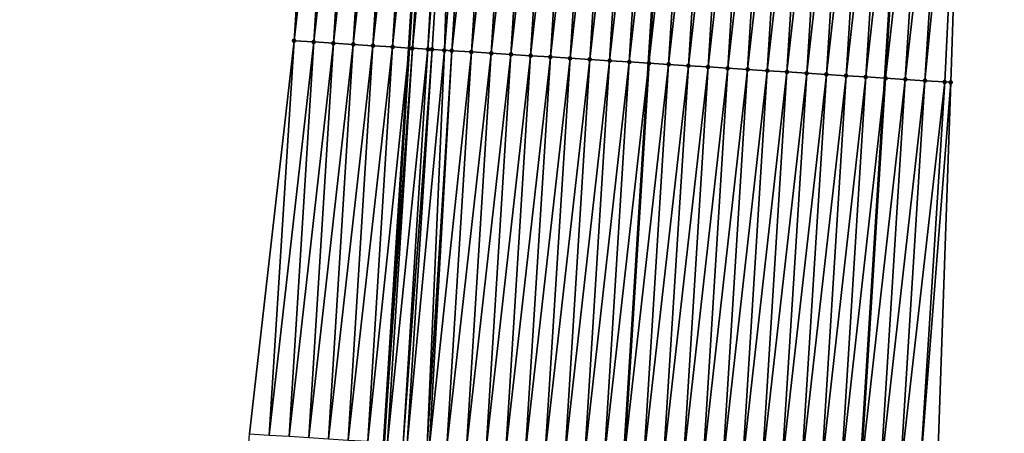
# Model space of a CAD drawing. Header units: feet. Extents: x 2017353 to 2024169, y 808050 to 818690.
# Tile 98 of 256: x 2023559 to 2023609, y 811780 to 811801. Entities that reach past the tile are written whole.
import ezdxf

# ---------------------------------------------------------------- set-up
doc = ezdxf.new("R2010")
doc.units = ezdxf.units.FT
doc.header["$MEASUREMENT"] = 0
for name, color, linetype, lineweight in [('EP_Travel Lane', 172, 'Continuous', 53), ('SB-Road Shots', 141, 'Continuous', 100), ('SB-Road X-Section', 40, 'Continuous', 13), ('STRIPING', 60, 'Continuous', 53)]:
    doc.layers.add(name, color=color, linetype=linetype, lineweight=lineweight)
doc.layers.add('I-77-MM15-17_SB-Surface-BORDER', color=7, linetype='Continuous')
doc.layers.add('I-77-MM15-17_SB-Surface-TIN', color=7, linetype='Continuous')

msp = doc.modelspace()

# ---------------------------------------------------------------- linework, layer by layer
at = {"layer": 'EP_Travel Lane'}
for points in [[(2023562.377496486, 811560.3239813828, 328.0193089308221), (2023563.794830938, 811580.2675545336, 328.5182442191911), (2023565.212156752, 811600.2110061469, 329.0227617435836), (2023566.629507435, 811620.1548077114, 329.5112080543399), (2023568.046923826, 811640.0995338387, 329.9572107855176), (2023569.46444535, 811660.0457393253, 330.3352966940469), (2023570.88201452, 811679.9926152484, 330.6826031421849), (2023572.299606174, 811699.9398075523, 331.0153846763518), (2023573.717202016, 811719.8870587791, 331.3454559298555), (2023575.021061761, 811739.7389970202, 331.6874574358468), (2023576.274199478, 811759.6968938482, 332.0226717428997), (2023577.527360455, 811779.655161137, 332.3344036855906), (2023578.780511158, 811799.6132648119, 332.6564970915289), (2023580.033665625, 811819.5714284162, 332.9748043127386), (2023581.286849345, 811839.5300579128, 333.2635521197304), (2023582.540058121, 811859.4890864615, 333.5270044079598)], [(2023587.883992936, 811578.544735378, 329.0270137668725), (2023589.301378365, 811598.4890258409, 329.4930151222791), (2023590.718705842, 811618.4325008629, 329.9964579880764), (2023592.136084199, 811638.3766918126, 330.4670303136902), (2023593.553544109, 811658.3220303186, 330.8849189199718), (2023594.971077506, 811678.2684028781, 331.2553345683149), (2023596.388638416, 811698.2151625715, 331.6079770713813), (2023597.806155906, 811718.1613112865, 331.9886744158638), (2023599.122966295, 811738.2145639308, 332.3997315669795), (2023600.375754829, 811758.1715792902, 332.7920178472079), (2023601.628551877, 811778.1287302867, 333.1756918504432), (2023602.881366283, 811798.0861577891, 333.5418450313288), (2023604.134184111, 811818.0436398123, 333.9045266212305), (2023605.387032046, 811838.0016014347, 334.2368079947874), (2023606.63990318, 811857.9599326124, 334.5456429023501)]]:
    msp.add_polyline3d(points, dxfattribs=at)
at = {"layer": 'I-77-MM15-17_SB-Surface-BORDER', "color": 3, "linetype": 'Continuous', "lineweight": -3}
for points in [[(2023559.070576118, 811560.5617548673, 327.8915580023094), (2023560.933286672, 811580.4731943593, 328.4127381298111), (2023559.849592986, 811600.596060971, 328.8394939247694), (2023561.809239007, 811620.5014300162, 329.3233320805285), (2023561.895866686, 811640.5421001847, 329.7061415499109), (2023562.648093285, 811660.537178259, 330.0111711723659), (2023564.066304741, 811680.4837550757, 330.3700557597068), (2023565.483661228, 811700.4307697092, 330.7117163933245), (2023566.900969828, 811720.3771104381, 331.0843075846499), (2023568.200542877, 811740.1714655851, 331.4180361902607), (2023569.453551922, 811760.1296739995, 331.7340766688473), (2023570.706577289, 811780.0881423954, 332.033647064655), (2023572.957573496, 811799.9829299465, 332.3980428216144), (2023574.210612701, 811819.9416187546, 332.6836349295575), (2023576.461632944, 811839.836789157, 333.0237523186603), (2023577.714692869, 811859.7958079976, 333.2884096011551)], [(2023608.908797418, 811857.8165417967, 334.6053937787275), (2023607.886737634, 811837.8437319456, 334.2957989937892), (2023606.85559507, 811817.8717074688, 333.972601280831), (2023606.200480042, 811797.8765649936, 333.6184926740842), (2023605.513771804, 811777.8836316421, 333.2501123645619), (2023603.970333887, 811757.9449947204, 332.8495645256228), (2023603.130766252, 811737.9624496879, 332.4311883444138), (2023601.811508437, 811717.876169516, 332.0132129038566), (2023600.394228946, 811697.930238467, 331.6217986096), (2023598.976853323, 811677.9829545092, 331.2925025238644), (2023597.559575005, 811658.0370399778, 330.9003367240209), (2023596.142360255, 811638.0920200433, 330.4671003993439), (2023594.725206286, 811618.1478555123, 329.9945930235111), (2023592.310642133, 811598.2756217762, 329.4737199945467), (2023590.893465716, 811578.3311413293, 329.0157191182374)]]:
    msp.add_polyline3d(points, dxfattribs=at)
at = {"layer": 'I-77-MM15-17_SB-Surface-TIN', "color": 128, "linetype": 'Continuous', "lineweight": -3}
for points in [[(2023572.957573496, 811799.9829299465, 332.3980428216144), (2023575.208604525, 811819.8782721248, 332.7272874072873), (2023574.210612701, 811819.9416187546, 332.6836349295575)], [(2023573.955572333, 811799.9196950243, 332.4346118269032), (2023575.208604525, 811819.8782721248, 332.7272874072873), (2023572.957573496, 811799.9829299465, 332.3980428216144)], [(2023573.955572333, 811799.9196950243, 332.4346118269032), (2023576.206597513, 811819.814944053, 332.7697630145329), (2023575.208604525, 811819.8782721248, 332.7272874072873)], [(2023574.953574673, 811799.8565158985, 332.4676424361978), (2023576.206597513, 811819.814944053, 332.7697630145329), (2023573.955572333, 811799.9196950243, 332.4346118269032)], [(2023574.953574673, 811799.8565158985, 332.4676424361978), (2023577.204585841, 811819.7515417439, 332.8169464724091), (2023576.206597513, 811819.814944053, 332.7697630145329)], [(2023574.953574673, 811799.8565158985, 332.4676424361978), (2023575.951570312, 811799.7932300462, 332.507441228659), (2023577.204585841, 811819.7515417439, 332.8169464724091)], [(2023575.951570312, 811799.7932300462, 332.507441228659), (2023578.202570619, 811819.6880828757, 332.8677166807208), (2023577.204585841, 811819.7515417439, 332.8169464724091)], [(2023575.951570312, 811799.7932300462, 332.507441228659), (2023576.949557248, 811799.7298055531, 332.5560320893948), (2023578.202570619, 811819.6880828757, 332.8677166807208)], [(2023576.949557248, 811799.7298055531, 332.5560320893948), (2023579.200549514, 811819.6245303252, 332.9244278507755), (2023578.202570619, 811819.6880828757, 332.8677166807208)], [(2023576.949557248, 811799.7298055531, 332.5560320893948), (2023577.947532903, 811799.6662013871, 332.6160171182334), (2023579.200549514, 811819.6245303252, 332.9244278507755)], [(2023577.947532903, 811799.6662013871, 332.6160171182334), (2023580.033665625, 811819.5714284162, 332.9748043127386), (2023579.200549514, 811819.6245303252, 332.9244278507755)], [(2023577.947532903, 811799.6662013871, 332.6160171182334), (2023578.780511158, 811799.6132648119, 332.6564970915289), (2023580.033665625, 811819.5714284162, 332.9748043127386)], [(2023580.198524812, 811819.560920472, 332.9847729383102), (2023580.033665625, 811819.5714284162, 332.9748043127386), (2023578.780511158, 811799.6132648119, 332.6564970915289)], [(2023578.945519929, 811799.6027783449, 332.6645159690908), (2023580.198524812, 811819.560920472, 332.9847729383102), (2023578.780511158, 811799.6132648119, 332.6564970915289)], [(2023578.945519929, 811799.6027783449, 332.6645159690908), (2023580.331455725, 811819.5524570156, 332.9922162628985), (2023580.198524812, 811819.560920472, 332.9847729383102)], [(2023578.945519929, 811799.6027783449, 332.6645159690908), (2023580.854021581, 811819.5192608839, 333.016762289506), (2023580.331455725, 811819.5524570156, 332.9922162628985)], [(2023578.945519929, 811799.6027783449, 332.6645159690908), (2023579.73387048, 811799.5525658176, 332.7099073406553), (2023580.854021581, 811819.5192608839, 333.016762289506)], [(2023579.73387048, 811799.5525658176, 332.7099073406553), (2023581.196515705, 811819.4975590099, 333.0293660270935), (2023580.854021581, 811819.5192608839, 333.016762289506)], [(2023579.73387048, 811799.5525658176, 332.7099073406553), (2023579.943499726, 811799.539240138, 332.7203181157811), (2023581.196515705, 811819.4975590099, 333.0293660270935)], [(2023579.943499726, 811799.539240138, 332.7203181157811), (2023580.571709, 811799.4993947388, 332.7459257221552), (2023581.196515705, 811819.4975590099, 333.0293660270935)], [(2023580.571709, 811799.4993947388, 332.7459257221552), (2023582.194515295, 811819.4343360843, 333.0651736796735), (2023581.196515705, 811819.4975590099, 333.0293660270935)], [(2023580.571709, 811799.4993947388, 332.7459257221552), (2023580.941496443, 811799.4759714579, 332.7590279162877), (2023582.194515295, 811819.4343360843, 333.0651736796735)], [(2023580.941496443, 811799.4759714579, 332.7590279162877), (2023583.192512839, 811819.3710805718, 333.1030478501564), (2023582.194515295, 811819.4343360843, 333.0651736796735)], [(2023580.941496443, 811799.4759714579, 332.7590279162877), (2023581.939499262, 811799.4127999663, 332.7915743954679), (2023583.192512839, 811819.3710805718, 333.1030478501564)], [(2023581.939499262, 811799.4127999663, 332.7915743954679), (2023584.190511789, 811819.3078474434, 333.1395025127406), (2023583.192512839, 811819.3710805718, 333.1030478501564)], [(2023581.939499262, 811799.4127999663, 332.7915743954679), (2023582.937500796, 811799.3496080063, 332.8254189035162), (2023584.190511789, 811819.3078474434, 333.1395025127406)], [(2023582.937500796, 811799.3496080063, 332.8254189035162), (2023585.188516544, 811819.2447067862, 333.1700929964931), (2023584.190511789, 811819.3078474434, 333.1395025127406)], [(2023582.937500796, 811799.3496080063, 332.8254189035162), (2023583.935504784, 811799.2864551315, 332.8567847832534), (2023585.188516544, 811819.2447067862, 333.1700929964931)], [(2023583.935504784, 811799.2864551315, 332.8567847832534), (2023586.18651628, 811819.1814861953, 333.2057525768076), (2023585.188516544, 811819.2447067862, 333.1700929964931)], [(2023583.935504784, 811799.2864551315, 332.8567847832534), (2023584.933508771, 811799.2233022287, 332.8881524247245), (2023586.18651628, 811819.1814861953, 333.2057525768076)], [(2023584.933508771, 811799.2233022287, 332.8881524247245), (2023587.184521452, 811819.1183521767, 333.2359220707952), (2023586.18651628, 811819.1814861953, 333.2057525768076)], [(2023584.933508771, 811799.2233022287, 332.8881524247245), (2023585.931515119, 811799.1601869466, 332.9171343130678), (2023587.184521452, 811819.1183521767, 333.2359220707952)], [(2023585.931515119, 811799.1601869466, 332.9171343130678), (2023588.182529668, 811819.0552666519, 333.2630162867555), (2023587.184521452, 811819.1183521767, 333.2359220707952)], [(2023585.931515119, 811799.1601869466, 332.9171343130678), (2023586.929519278, 811799.097036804, 332.948326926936), (2023588.182529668, 811819.0552666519, 333.2630162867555)], [(2023586.929519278, 811799.097036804, 332.948326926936), (2023589.180527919, 811818.9920223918, 333.3001768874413), (2023588.182529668, 811819.0552666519, 333.2630162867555)], [(2023586.929519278, 811799.097036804, 332.948326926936), (2023587.927523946, 811799.0338947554, 332.9790062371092), (2023589.180527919, 811818.9920223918, 333.3001768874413)], [(2023587.927523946, 811799.0338947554, 332.9790062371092), (2023590.178527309, 811818.9287962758, 333.3361868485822), (2023589.180527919, 811818.9920223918, 333.3001768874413)], [(2023587.927523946, 811799.0338947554, 332.9790062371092), (2023588.925524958, 811798.970694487, 333.0133776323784), (2023590.178527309, 811818.9287962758, 333.3361868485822)], [(2023588.925524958, 811798.970694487, 333.0133776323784), (2023591.176527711, 811818.8655862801, 333.371174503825), (2023590.178527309, 811818.9287962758, 333.3361868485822)], [(2023588.925524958, 811798.970694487, 333.0133776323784), (2023589.923522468, 811798.907438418, 333.0512876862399), (2023591.176527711, 811818.8655862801, 333.371174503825)], [(2023589.923522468, 811798.907438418, 333.0512876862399), (2023592.174537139, 811818.8025200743, 333.3970435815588), (2023591.176527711, 811818.8655862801, 333.371174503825)], [(2023589.923522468, 811798.907438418, 333.0512876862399), (2023590.921529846, 811798.8443395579, 333.0792281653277), (2023592.174537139, 811818.8025200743, 333.3970435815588)], [(2023593.172527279, 811818.7391466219, 333.4423970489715), (2023592.174537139, 811818.8025200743, 333.3970435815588), (2023590.921529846, 811798.8443395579, 333.0792281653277)], [(2023591.919527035, 811798.7810783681, 333.1174629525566), (2023593.172527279, 811818.7391466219, 333.4423970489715), (2023590.921529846, 811798.8443395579, 333.0792281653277)], [(2023591.919527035, 811798.7810783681, 333.1174629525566), (2023594.170520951, 811818.6758294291, 333.4841827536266), (2023593.172527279, 811818.7391466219, 333.4423970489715)], [(2023591.919527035, 811798.7810783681, 333.1174629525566), (2023592.917524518, 811798.7178218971, 333.1553985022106), (2023594.170520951, 811818.6758294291, 333.4841827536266)], [(2023592.917524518, 811798.7178218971, 333.1553985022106), (2023595.168512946, 811818.6124855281, 333.527662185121), (2023594.170520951, 811818.6758294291, 333.4841827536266)], [(2023592.917524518, 811798.7178218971, 333.1553985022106), (2023593.91551929, 811798.6545222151, 333.1960743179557), (2023595.168512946, 811818.6124855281, 333.527662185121)], [(2023593.91551929, 811798.6545222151, 333.1960743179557), (2023596.166509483, 811818.5492139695, 333.5665539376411), (2023595.168512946, 811818.6124855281, 333.527662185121)], [(2023593.91551929, 811798.6545222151, 333.1960743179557), (2023594.913518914, 811798.5912998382, 333.2318477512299), (2023596.166509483, 811818.5492139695, 333.5665539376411)], [(2023594.913518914, 811798.5912998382, 333.2318477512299), (2023597.164501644, 811818.4858727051, 333.6098661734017), (2023596.166509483, 811818.5492139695, 333.5665539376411)], [(2023594.913518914, 811798.5912998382, 333.2318477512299), (2023595.911514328, 811798.5280103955, 333.2718742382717), (2023597.164501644, 811818.4858727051, 333.6098661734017)], [(2023595.911514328, 811798.5280103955, 333.2718742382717), (2023598.16249386, 811818.422532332, 333.6531218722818), (2023597.164501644, 811818.4858727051, 333.6098661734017)], [(2023595.911514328, 811798.5280103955, 333.2718742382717), (2023596.909513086, 811798.464774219, 333.3085227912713), (2023598.16249386, 811818.422532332, 333.6531218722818)], [(2023596.909513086, 811798.464774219, 333.3085227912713), (2023599.160486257, 811818.3591948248, 333.6961958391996), (2023598.16249386, 811818.422532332, 333.6531218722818)], [(2023596.909513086, 811798.464774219, 333.3085227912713), (2023597.907507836, 811798.4014741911, 333.3492205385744), (2023599.160486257, 811818.3591948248, 333.6961958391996)], [(2023597.907507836, 811798.4014741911, 333.3492205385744), (2023600.158485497, 811818.2959663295, 333.7323566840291), (2023599.160486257, 811818.3591948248, 333.6961958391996)], [(2023597.907507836, 811798.4014741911, 333.3492205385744), (2023598.90551068, 811798.3383031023, 333.381741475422), (2023600.158485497, 811818.2959663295, 333.7323566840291)], [(2023598.90551068, 811798.3383031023, 333.381741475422), (2023601.156482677, 811818.2327050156, 333.7705987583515), (2023600.158485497, 811818.2959663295, 333.7323566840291)], [(2023598.90551068, 811798.3383031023, 333.381741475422), (2023599.903509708, 811798.2750712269, 333.4181172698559), (2023601.156482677, 811818.2327050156, 333.7705987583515)], [(2023599.903509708, 811798.2750712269, 333.4181172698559), (2023602.15447649, 811818.169390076, 333.8122415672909), (2023601.156482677, 811818.2327050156, 333.7705987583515)], [(2023599.903509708, 811798.2750712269, 333.4181172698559), (2023600.901507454, 811798.2118189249, 333.4557884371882), (2023602.15447649, 811818.169390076, 333.8122415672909)], [(2023600.901507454, 811798.2118189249, 333.4557884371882), (2023603.152462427, 811818.1059496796, 333.8618403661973), (2023602.15447649, 811818.169390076, 333.8122415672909)], [(2023600.901507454, 811798.2118189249, 333.4557884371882), (2023601.899498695, 811798.1484630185, 333.5000297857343), (2023603.152462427, 811818.1059496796, 333.8618403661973)], [(2023601.899498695, 811798.1484630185, 333.5000297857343), (2023604.134184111, 811818.0436398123, 333.9045266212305), (2023603.152462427, 811818.1059496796, 333.8618403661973)], [(2023601.899498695, 811798.1484630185, 333.5000297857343), (2023602.881366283, 811798.0861577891, 333.5418450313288), (2023604.134184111, 811818.0436398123, 333.9045266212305)], [(2023604.150454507, 811818.0426071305, 333.905234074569), (2023604.134184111, 811818.0436398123, 333.9045266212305), (2023602.881366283, 811798.0861577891, 333.5418450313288)], [(2023602.897491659, 811798.08513454, 333.5425317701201), (2023604.150454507, 811818.0426071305, 333.905234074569), (2023602.881366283, 811798.0861577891, 333.5418450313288)], [(2023602.897491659, 811798.08513454, 333.5425317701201), (2023605.148474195, 811817.9797043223, 333.9207410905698), (2023604.150454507, 811818.0426071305, 333.905234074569)], [(2023602.897491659, 811798.08513454, 333.5425317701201), (2023603.895507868, 811798.0221763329, 333.5615525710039), (2023605.148474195, 811817.9797043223, 333.9207410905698)], [(2023603.895507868, 811798.0221763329, 333.5615525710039), (2023606.146482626, 811817.9166222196, 333.947618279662), (2023605.148474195, 811817.9797043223, 333.9207410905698)], [(2023603.895507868, 811798.0221763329, 333.5615525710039), (2023604.893522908, 811797.9591994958, 333.5817548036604), (2023606.146482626, 811817.9166222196, 333.947618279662)], [(2023604.893522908, 811797.9591994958, 333.5817548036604), (2023606.85559507, 811817.8717074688, 333.972601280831), (2023606.146482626, 811817.9166222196, 333.947618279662)], [(2023604.893522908, 811797.9591994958, 333.5817548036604), (2023605.891529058, 811797.8960810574, 333.6109368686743), (2023606.85559507, 811817.8717074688, 333.972601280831)], [(2023605.891529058, 811797.8960810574, 333.6109368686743), (2023606.200480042, 811797.8765649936, 333.6184926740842), (2023606.85559507, 811817.8717074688, 333.972601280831)], [(2023571.704574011, 811780.024873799, 332.0723509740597), (2023572.957573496, 811799.9829299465, 332.3980428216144), (2023570.706577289, 811780.0881423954, 332.033647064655)], [(2023571.704574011, 811780.024873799, 332.0723509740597), (2023573.955572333, 811799.9196950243, 332.4346118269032), (2023572.957573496, 811799.9829299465, 332.3980428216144)], [(2023572.702573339, 811779.9616466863, 332.1084241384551), (2023573.955572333, 811799.9196950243, 332.4346118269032), (2023571.704574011, 811780.024873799, 332.0723509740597)], [(2023572.702573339, 811779.9616466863, 332.1084241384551), (2023574.953574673, 811799.8565158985, 332.4676424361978), (2023573.955572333, 811799.9196950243, 332.4346118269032)], [(2023572.702573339, 811779.9616466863, 332.1084241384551), (2023573.70057874, 811779.8985163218, 332.138361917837), (2023574.953574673, 811799.8565158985, 332.4676424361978)], [(2023573.70057874, 811779.8985163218, 332.138361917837), (2023575.951570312, 811799.7932300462, 332.507441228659), (2023574.953574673, 811799.8565158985, 332.4676424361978)], [(2023573.70057874, 811779.8985163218, 332.138361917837), (2023574.698571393, 811779.835182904, 332.1811765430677), (2023575.951570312, 811799.7932300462, 332.507441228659)], [(2023574.698571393, 811779.835182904, 332.1811765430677), (2023576.949557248, 811799.7298055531, 332.5560320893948), (2023575.951570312, 811799.7932300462, 332.507441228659)], [(2023574.698571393, 811779.835182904, 332.1811765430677), (2023575.696558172, 811779.7717559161, 332.2299250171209), (2023576.949557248, 811799.7298055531, 332.5560320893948)], [(2023575.696558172, 811779.7717559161, 332.2299250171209), (2023577.947532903, 811799.6662013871, 332.6160171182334), (2023576.949557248, 811799.7298055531, 332.5560320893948)], [(2023575.696558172, 811779.7717559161, 332.2299250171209), (2023576.694534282, 811779.7081590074, 332.2894492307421), (2023577.947532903, 811799.6662013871, 332.6160171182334)], [(2023576.694534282, 811779.7081590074, 332.2894492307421), (2023578.780511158, 811799.6132648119, 332.6564970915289), (2023577.947532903, 811799.6662013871, 332.6160171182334)], [(2023576.694534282, 811779.7081590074, 332.2894492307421), (2023577.527360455, 811779.655161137, 332.3344036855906), (2023578.780511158, 811799.6132648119, 332.6564970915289)], [(2023578.945519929, 811799.6027783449, 332.6645159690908), (2023578.780511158, 811799.6132648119, 332.6564970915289), (2023577.527360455, 811779.655161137, 332.3344036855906)], [(2023577.692515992, 811779.6446512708, 332.343318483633), (2023578.945519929, 811799.6027783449, 332.6645159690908), (2023577.527360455, 811779.655161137, 332.3344036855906)], [(2023577.692515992, 811779.6446512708, 332.343318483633), (2023579.73387048, 811799.5525658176, 332.7099073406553), (2023578.945519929, 811799.6027783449, 332.6645159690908)], [(2023577.692515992, 811779.6446512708, 332.343318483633), (2023578.479280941, 811779.5945351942, 332.388904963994), (2023579.73387048, 811799.5525658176, 332.7099073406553)], [(2023578.479280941, 811779.5945351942, 332.388904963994), (2023579.943499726, 811799.539240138, 332.7203181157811), (2023579.73387048, 811799.5525658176, 332.7099073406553)], [(2023578.479280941, 811779.5945351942, 332.388904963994), (2023578.690493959, 811779.5810839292, 332.4009676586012), (2023579.943499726, 811799.539240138, 332.7203181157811)], [(2023578.690493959, 811779.5810839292, 332.4009676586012), (2023580.571709, 811799.4993947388, 332.7459257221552), (2023579.943499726, 811799.539240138, 332.7203181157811)], [(2023578.690493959, 811779.5810839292, 332.4009676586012), (2023579.688485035, 811779.5177253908, 332.445375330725), (2023580.571709, 811799.4993947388, 332.7459257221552)], [(2023579.688485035, 811779.5177253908, 332.445375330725), (2023580.941496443, 811799.4759714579, 332.7590279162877), (2023580.571709, 811799.4993947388, 332.7459257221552)], [(2023579.688485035, 811779.5177253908, 332.445375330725), (2023579.813640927, 811779.5097962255, 332.4499026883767), (2023580.941496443, 811799.4759714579, 332.7590279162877)], [(2023579.813640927, 811779.5097962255, 332.4499026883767), (2023581.939499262, 811799.4127999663, 332.7915743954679), (2023580.941496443, 811799.4759714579, 332.7590279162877)], [(2023579.813640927, 811779.5097962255, 332.4499026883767), (2023580.686489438, 811779.454579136, 332.4763208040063), (2023581.939499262, 811799.4127999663, 332.7915743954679)], [(2023580.686489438, 811779.454579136, 332.4763208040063), (2023582.937500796, 811799.3496080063, 332.8254189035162), (2023581.939499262, 811799.4127999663, 332.7915743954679)], [(2023580.686489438, 811779.454579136, 332.4763208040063), (2023581.684497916, 811779.3914977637, 332.5031516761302), (2023582.937500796, 811799.3496080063, 332.8254189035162)], [(2023581.684497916, 811779.3914977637, 332.5031516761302), (2023583.935504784, 811799.2864551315, 332.8567847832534), (2023582.937500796, 811799.3496080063, 332.8254189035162)], [(2023581.684497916, 811779.3914977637, 332.5031516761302), (2023582.682497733, 811779.3282784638, 332.5387293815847), (2023583.935504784, 811799.2864551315, 332.8567847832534)], [(2023582.682497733, 811779.3282784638, 332.5387293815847), (2023584.933508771, 811799.2233022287, 332.8881524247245), (2023583.935504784, 811799.2864551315, 332.8567847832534)], [(2023582.682497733, 811779.3282784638, 332.5387293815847), (2023583.680504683, 811779.2651727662, 332.5671028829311), (2023584.933508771, 811799.2233022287, 332.8881524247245)], [(2023583.680504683, 811779.2651727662, 332.5671028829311), (2023585.931515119, 811799.1601869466, 332.9171343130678), (2023584.933508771, 811799.2233022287, 332.8881524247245)], [(2023583.680504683, 811779.2651727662, 332.5671028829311), (2023584.67851252, 811779.2020811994, 332.5945802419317), (2023585.931515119, 811799.1601869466, 332.9171343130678)], [(2023584.67851252, 811779.2020811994, 332.5945802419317), (2023586.929519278, 811799.097036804, 332.948326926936), (2023585.931515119, 811799.1601869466, 332.9171343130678)], [(2023584.67851252, 811779.2020811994, 332.5945802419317), (2023585.676516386, 811779.1389263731, 332.6260692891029), (2023586.929519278, 811799.097036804, 332.948326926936)], [(2023585.676516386, 811779.1389263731, 332.6260692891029), (2023587.927523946, 811799.0338947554, 332.9790062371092), (2023586.929519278, 811799.097036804, 332.948326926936)], [(2023585.676516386, 811779.1389263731, 332.6260692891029), (2023586.674521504, 811779.0757915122, 332.6562922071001), (2023587.927523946, 811799.0338947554, 332.9790062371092)], [(2023586.674521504, 811779.0757915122, 332.6562922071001), (2023588.925524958, 811798.970694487, 333.0133776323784), (2023587.927523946, 811799.0338947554, 332.9790062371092)], [(2023586.674521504, 811779.0757915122, 332.6562922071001), (2023587.672518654, 811779.0125297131, 332.694565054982), (2023588.925524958, 811798.970694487, 333.0133776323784)], [(2023587.672518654, 811779.0125297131, 332.694565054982), (2023589.923522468, 811798.907438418, 333.0512876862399), (2023588.925524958, 811798.970694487, 333.0133776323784)], [(2023587.672518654, 811779.0125297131, 332.694565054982), (2023588.670523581, 811778.9493917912, 332.7249820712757), (2023589.923522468, 811798.907438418, 333.0512876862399)], [(2023588.670523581, 811778.9493917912, 332.7249820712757), (2023590.921529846, 811798.8443395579, 333.0792281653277), (2023589.923522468, 811798.907438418, 333.0512876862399)], [(2023588.670523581, 811778.9493917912, 332.7249820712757), (2023589.668530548, 811778.8862863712, 332.7533379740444), (2023590.921529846, 811798.8443395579, 333.0792281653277)], [(2023591.919527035, 811798.7810783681, 333.1174629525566), (2023590.921529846, 811798.8443395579, 333.0792281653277), (2023589.668530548, 811778.8862863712, 332.7533379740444)], [(2023590.666533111, 811778.8231108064, 332.7861421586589), (2023591.919527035, 811798.7810783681, 333.1174629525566), (2023589.668530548, 811778.8862863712, 332.7533379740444)], [(2023590.666533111, 811778.8231108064, 332.7861421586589), (2023592.917524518, 811798.7178218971, 333.1553985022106), (2023591.919527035, 811798.7810783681, 333.1174629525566)], [(2023590.666533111, 811778.8231108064, 332.7861421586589), (2023591.664535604, 811778.7599341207, 332.8190174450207), (2023592.917524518, 811798.7178218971, 333.1553985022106)], [(2023591.664535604, 811778.7599341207, 332.8190174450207), (2023593.91551929, 811798.6545222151, 333.1960743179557), (2023592.917524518, 811798.7178218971, 333.1553985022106)], [(2023591.664535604, 811778.7599341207, 332.8190174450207), (2023592.662538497, 811778.6967638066, 332.8514886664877), (2023593.91551929, 811798.6545222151, 333.1960743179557)], [(2023592.662538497, 811778.6967638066, 332.8514886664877), (2023594.913518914, 811798.5912998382, 333.2318477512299), (2023593.91551929, 811798.6545222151, 333.1960743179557)], [(2023592.662538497, 811778.6967638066, 332.8514886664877), (2023593.660538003, 811778.6335395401, 332.8873813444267), (2023594.913518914, 811798.5912998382, 333.2318477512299)], [(2023593.660538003, 811778.6335395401, 332.8873813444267), (2023595.911514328, 811798.5280103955, 333.2718742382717), (2023594.913518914, 811798.5912998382, 333.2318477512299)], [(2023593.660538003, 811778.6335395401, 332.8873813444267), (2023594.65853962, 811778.5703488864, 332.9211424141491), (2023595.911514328, 811798.5280103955, 333.2718742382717)], [(2023594.65853962, 811778.5703488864, 332.9211424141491), (2023596.909513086, 811798.464774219, 333.3085227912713), (2023595.911514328, 811798.5280103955, 333.2718742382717)], [(2023594.65853962, 811778.5703488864, 332.9211424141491), (2023595.656540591, 811778.5071479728, 332.9555541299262), (2023596.909513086, 811798.464774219, 333.3085227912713)], [(2023595.656540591, 811778.5071479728, 332.9555541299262), (2023597.907507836, 811798.4014741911, 333.3492205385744), (2023596.909513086, 811798.464774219, 333.3085227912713)], [(2023595.656540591, 811778.5071479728, 332.9555541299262), (2023596.654540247, 811778.4439260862, 332.9912958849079), (2023597.907507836, 811798.4014741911, 333.3492205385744)], [(2023596.654540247, 811778.4439260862, 332.9912958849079), (2023598.90551068, 811798.3383031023, 333.381741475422), (2023597.907507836, 811798.4014741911, 333.3492205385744)], [(2023596.654540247, 811778.4439260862, 332.9912958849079), (2023597.652541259, 811778.3807258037, 333.0256675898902), (2023598.90551068, 811798.3383031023, 333.381741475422)], [(2023597.652541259, 811778.3807258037, 333.0256675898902), (2023599.903509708, 811798.2750712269, 333.4181172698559), (2023598.90551068, 811798.3383031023, 333.381741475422)], [(2023597.652541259, 811778.3807258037, 333.0256675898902), (2023598.650543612, 811778.3175468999, 333.0586835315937), (2023599.903509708, 811798.2750712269, 333.4181172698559)], [(2023598.650543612, 811778.3175468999, 333.0586835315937), (2023600.901507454, 811798.2118189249, 333.4557884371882), (2023599.903509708, 811798.2750712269, 333.4181172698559)], [(2023598.650543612, 811778.3175468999, 333.0586835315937), (2023599.648540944, 811778.2542879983, 333.0967726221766), (2023600.901507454, 811798.2118189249, 333.4557884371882)], [(2023599.648540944, 811778.2542879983, 333.0967726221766), (2023601.899498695, 811798.1484630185, 333.5000297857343), (2023600.901507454, 811798.2118189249, 333.4557884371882)], [(2023599.648540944, 811778.2542879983, 333.0967726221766), (2023600.646533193, 811778.1909481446, 333.1399953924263), (2023601.899498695, 811798.1484630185, 333.5000297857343)], [(2023600.646533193, 811778.1909481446, 333.1399953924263), (2023602.881366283, 811798.0861577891, 333.5418450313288), (2023601.899498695, 811798.1484630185, 333.5000297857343)], [(2023600.646533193, 811778.1909481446, 333.1399953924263), (2023601.628551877, 811778.1287302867, 333.1756918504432), (2023602.881366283, 811798.0861577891, 333.5418450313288)], [(2023602.897491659, 811798.08513454, 333.5425317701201), (2023602.881366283, 811798.0861577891, 333.5418450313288), (2023601.628551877, 811778.1287302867, 333.1756918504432)], [(2023601.644532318, 811778.1277178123, 333.17627274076), (2023602.897491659, 811798.08513454, 333.5425317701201), (2023601.628551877, 811778.1287302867, 333.1756918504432)], [(2023601.644532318, 811778.1277178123, 333.17627274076), (2023603.895507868, 811798.0221763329, 333.5615525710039), (2023602.897491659, 811798.08513454, 333.5425317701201)], [(2023601.644532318, 811778.1277178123, 333.17627274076), (2023602.64255458, 811778.0648560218, 333.1891785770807), (2023603.895507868, 811798.0221763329, 333.5615525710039)], [(2023602.64255458, 811778.0648560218, 333.1891785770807), (2023604.893522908, 811797.9591994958, 333.5817548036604), (2023603.895507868, 811798.0221763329, 333.5615525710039)], [(2023602.64255458, 811778.0648560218, 333.1891785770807), (2023603.640571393, 811778.0019074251, 333.207589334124), (2023604.893522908, 811797.9591994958, 333.5817548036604)], [(2023603.640571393, 811778.0019074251, 333.207589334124), (2023605.891529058, 811797.8960810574, 333.6109368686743), (2023604.893522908, 811797.9591994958, 333.5817548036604)], [(2023603.640571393, 811778.0019074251, 333.207589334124), (2023604.638580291, 811777.9388327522, 333.2339953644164), (2023605.891529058, 811797.8960810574, 333.6109368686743)], [(2023604.638580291, 811777.9388327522, 333.2339953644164), (2023606.200480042, 811797.8765649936, 333.6184926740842), (2023605.891529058, 811797.8960810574, 333.6109368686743)], [(2023604.638580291, 811777.9388327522, 333.2339953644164), (2023605.513771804, 811777.8836316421, 333.2501123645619), (2023606.200480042, 811797.8765649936, 333.6184926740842)]]:
    msp.add_3dface(points, dxfattribs=at)
at = {"layer": 'SB-Road Shots', "lineweight": 100}
for p in [(2023572.957573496, 811799.9829299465, 332.3980428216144), (2023573.955572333, 811799.9196950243, 332.4346118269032), (2023574.953574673, 811799.8565158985, 332.4676424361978), (2023575.951570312, 811799.7932300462, 332.507441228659), (2023576.949557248, 811799.7298055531, 332.5560320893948), (2023577.947532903, 811799.6662013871, 332.6160171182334), (2023578.945519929, 811799.6027783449, 332.6645159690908), (2023579.73387048, 811799.5525658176, 332.7099073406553), (2023579.943499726, 811799.539240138, 332.7203181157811), (2023580.571709, 811799.4993947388, 332.7459257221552), (2023580.941496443, 811799.4759714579, 332.7590279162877), (2023581.939499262, 811799.4127999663, 332.7915743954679), (2023582.937500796, 811799.3496080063, 332.8254189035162), (2023583.935504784, 811799.2864551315, 332.8567847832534), (2023584.933508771, 811799.2233022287, 332.8881524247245), (2023585.931515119, 811799.1601869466, 332.9171343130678), (2023586.929519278, 811799.097036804, 332.948326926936), (2023587.927523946, 811799.0338947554, 332.9790062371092), (2023588.925524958, 811798.970694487, 333.0133776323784), (2023589.923522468, 811798.907438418, 333.0512876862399), (2023590.921529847, 811798.8443395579, 333.0792281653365), (2023591.919527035, 811798.7810783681, 333.1174629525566), (2023592.917524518, 811798.7178218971, 333.1553985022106), (2023593.91551929, 811798.6545222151, 333.1960743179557), (2023594.913518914, 811798.5912998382, 333.2318477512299), (2023595.911514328, 811798.5280103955, 333.2718742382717), (2023596.909513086, 811798.464774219, 333.3085227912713), (2023597.907507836, 811798.4014741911, 333.3492205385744), (2023598.90551068, 811798.3383031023, 333.381741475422), (2023599.903509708, 811798.2750712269, 333.4181172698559), (2023600.901507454, 811798.2118189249, 333.4557884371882), (2023601.899498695, 811798.1484630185, 333.5000297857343), (2023602.897491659, 811798.08513454, 333.5425317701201), (2023603.895507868, 811798.0221763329, 333.5615525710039), (2023604.893522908, 811797.9591994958, 333.5817548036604), (2023605.891529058, 811797.8960810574, 333.6109368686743), (2023606.200480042, 811797.8765649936, 333.6184926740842)]:
    msp.add_point(p, dxfattribs=at)
at = {"layer": 'SB-Road X-Section', "extrusion": (0.0626504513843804, 0.9979104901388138, 0.0157979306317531), "elevation": 936886.7292627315, "flags": 128}
msp.add_lwpolyline([(-1968764.044061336, -14469.05873355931), (-1968763.734494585, -14469.06629030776), (-1968762.734494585, -14469.09547601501), (-1968761.734494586, -14469.11568076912), (-1968760.734494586, -14469.134703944), (-1968759.734494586, -14469.17721123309), (-1968758.734494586, -14469.22145810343), (-1968757.734494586, -14469.25913397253), (-1968756.734494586, -14469.29551430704), (-1968755.734494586, -14469.32803930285), (-1968754.734494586, -14469.36874212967), (-1968753.734494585, -14469.4053952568), (-1968752.734494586, -14469.44542673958), (-1968751.734494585, -14469.48120463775), (-1968750.734494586, -14469.52188553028), (-1968749.734494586, -14469.55982581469), (-1968748.734494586, -14469.59806537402), (-1968747.734494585, -14469.62600934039), (-1968746.734494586, -14469.66392412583), (-1968745.734494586, -14469.69829981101), (-1968744.734494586, -14469.72898295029), (-1968743.734494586, -14469.76017945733), (-1968742.734494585, -14469.78916496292), (-1968741.734494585, -14469.82053651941), (-1968740.734494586, -14469.85190631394), (-1968739.734494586, -14469.88575504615), (-1968738.734494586, -14469.91830558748), (-1968738.363966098, -14469.9314094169), (-1968737.734494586, -14469.95702021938), (-1968737.524442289, -14469.96743229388), (-1968736.734494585, -14470.01282933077), (-1968735.734494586, -14470.0613342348), (-1968734.734494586, -14470.12132675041), (-1968733.734494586, -14470.16992367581), (-1968732.734494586, -14470.20972743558), (-1968731.734494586, -14470.24276216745), (-1968730.734494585, -14470.27933573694)], dxfattribs=at)
at = {"layer": 'STRIPING'}
msp.add_polyline3d([(2023575.931578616, 811579.3997687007, 328.7647380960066), (2023577.348695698, 811599.3434141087, 329.2610783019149), (2023578.765839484, 811619.2874353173, 329.7401656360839), (2023580.183061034, 811639.23255095, 330.1690085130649), (2023581.600332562, 811659.1783699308, 330.565560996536), (2023583.017628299, 811679.1245296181, 330.9464718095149), (2023584.434980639, 811699.0714858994, 331.2908113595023), (2023585.852293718, 811719.017889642, 331.6605177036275), (2023587.162601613, 811738.9712896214, 332.0311895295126), (2023588.415564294, 811758.9287595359, 332.3940686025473), (2023589.668530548, 811778.8862863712, 332.7533379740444), (2023590.921529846, 811798.8443395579, 333.0792281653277), (2023592.174537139, 811818.8025200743, 333.3970435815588), (2023593.427517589, 811838.7602730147, 333.7419742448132), (2023594.680539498, 811858.7186863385, 334.0450259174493)], dxfattribs=at)

doc.saveas('drawing.dxf')
